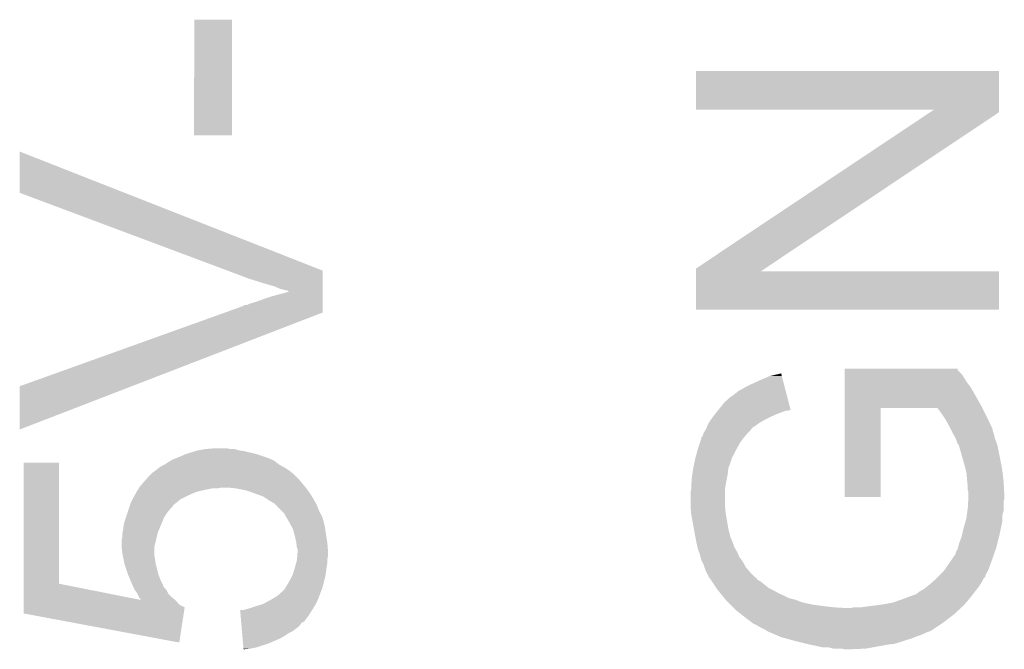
# Model space of a CAD drawing. Extents: x -4 to 126, y -8 to 66.
# Tile 23 of 256: x 24.09 to 27.79, y -0.81 to 1.55. Entities that reach past the tile are written whole.
import ezdxf

# ---------------------------------------------------------------- set-up
doc = ezdxf.new("R2010")
doc.units = 0
doc.layers.add('CLICKER_2_FOR_TMPM4L4A_V104_GTO', color=11, linetype='CONTINUOUS')

msp = doc.modelspace()

# ---------------------------------------------------------------- linework, layer by layer
at = {"layer": 'CLICKER_2_FOR_TMPM4L4A_V104_GTO'}
for points in [[(24.74468, 1.117622), (24.7447, 1.551918), (24.886898, 1.117622), (24.88692, 1.551918)], [(24.7447, 1.551918), (24.744702, 1.55194), (24.88692, 1.551918), (24.744702, 1.55194)], [(26.62936, 1.214142), (26.62938, 1.358878), (27.767272, 1.214142), (27.76728, 1.358878)], [(26.62938, 1.358878), (26.629382, 1.3589), (27.76728, 1.358878), (26.629382, 1.3589)], [(27.523368, 1.21412), (26.62936, 1.214142), (27.767272, 1.21412), (27.767272, 1.214142)], [(26.629368, 0.617224), (27.508144, 1.203956), (26.888494, 0.617224), (27.767272, 1.203956)], [(27.508144, 1.203956), (27.523368, 1.21412), (27.767272, 1.203956), (27.767272, 1.21412)], [(24.886898, 1.1176), (24.74468, 1.117622), (24.886898, 1.1176), (24.886898, 1.117622)], [(24.08936, 0.901716), (24.08939, 1.056628), (24.483698, 0.901716), (24.08939, 1.056628)], [(24.869936, 0.609584), (24.08936, 0.901716), (25.22728, 0.609584), (24.483698, 0.901716)], [(24.9174, 0.59182), (24.869936, 0.609584), (25.227278, 0.59182), (25.22728, 0.609584)], [(24.95042, 0.579118), (24.9174, 0.59182), (25.227276, 0.579118), (25.227278, 0.59182)], [(26.62936, 0.462302), (26.629366, 0.607038), (27.767258, 0.462302), (27.76728, 0.607038)], [(26.629366, 0.60706), (26.629368, 0.617224), (26.873272, 0.60706), (26.888494, 0.617224)], [(26.629366, 0.607038), (26.629366, 0.60706), (27.76728, 0.607038), (26.873272, 0.60706)], [(25.01646, 0.5588), (24.95042, 0.579118), (25.227274, 0.5588), (25.227276, 0.579118)], [(25.0444, 0.551182), (25.01646, 0.5588), (25.227274, 0.551182), (25.227274, 0.5588)], [(25.03678, 0.513078), (25.102654, 0.53086), (25.22727, 0.513078), (25.227272, 0.53086)], [(25.067258, 0.54102), (25.0444, 0.551182), (25.227272, 0.54102), (25.227274, 0.551182)], [(25.087578, 0.53594), (25.067258, 0.54102), (25.227272, 0.53594), (25.227272, 0.54102)], [(25.097736, 0.533402), (25.092656, 0.53594), (25.227272, 0.533402), (25.227272, 0.53594)], [(25.100274, 0.530866), (25.097736, 0.533402), (25.227272, 0.530866), (25.227272, 0.533402)], [(25.102654, 0.53086), (25.100274, 0.530866), (25.227272, 0.53086), (25.227272, 0.530866)], [(24.942804, 0.480062), (24.952962, 0.485142), (25.227268, 0.480062), (25.227268, 0.485142)], [(24.952962, 0.485142), (24.97836, 0.492758), (25.227268, 0.485142), (25.227268, 0.492758)], [(24.97836, 0.492758), (25.0063, 0.50292), (25.227268, 0.492758), (25.22727, 0.50292)], [(25.0063, 0.50292), (25.03678, 0.513078), (25.22727, 0.50292), (25.22727, 0.513078)], [(24.089376, 0.175264), (24.86077, 0.452116), (24.51028, 0.175264), (25.227266, 0.452116)], [(24.86077, 0.452116), (24.9174, 0.47244), (25.227266, 0.452116), (25.227266, 0.47244)], [(24.9174, 0.47244), (24.922484, 0.47498), (25.227266, 0.47244), (25.227268, 0.47498)], [(24.922484, 0.47498), (24.927566, 0.474986), (25.227268, 0.47498), (25.227268, 0.474986)], [(24.927566, 0.474986), (24.932646, 0.48006), (25.227268, 0.474986), (25.227268, 0.48006)], [(24.932646, 0.48006), (24.942804, 0.480062), (25.227268, 0.48006), (25.227268, 0.480062)], [(27.767258, 0.46228), (26.62936, 0.462302), (27.767258, 0.46228), (27.767258, 0.462302)], [(26.906222, 0.21336), (26.949406, 0.2235), (26.952034, 0.21336), (26.949406, 0.2235)], [(27.18818, 0.241278), (27.188182, 0.2413), (27.61234, 0.241278), (27.188182, 0.2413)], [(27.18818, 0.236214), (27.18818, 0.241278), (27.612346, 0.236214), (27.61234, 0.241278)], [(27.18818, 0.223518), (27.18818, 0.236214), (27.62504, 0.223518), (27.612346, 0.236214)], [(27.18818, 0.213358), (27.18818, 0.223518), (27.632662, 0.213358), (27.62504, 0.223518)], [(26.83764, 0.18288), (26.87066, 0.19812), (26.95993, 0.18288), (26.955982, 0.19812)], [(26.87066, 0.19812), (26.906222, 0.21336), (26.955982, 0.19812), (26.952034, 0.21336)], [(27.188178, 0.18542), (27.18818, 0.20066), (27.65044, 0.18542), (27.640278, 0.20066)], [(27.188178, 0.172718), (27.188178, 0.18542), (27.660602, 0.172718), (27.65044, 0.18542)], [(27.18818, 0.20066), (27.18818, 0.213358), (27.640278, 0.20066), (27.632662, 0.213358)], [(24.08936, 0.012732), (24.089376, 0.175264), (24.08936, 0.012732), (24.51028, 0.175264)], [(26.77668, 0.14732), (26.789382, 0.157482), (26.969142, 0.14732), (26.966508, 0.157482)], [(26.789382, 0.157482), (26.81224, 0.17018), (26.966508, 0.157482), (26.96322, 0.17018)], [(26.81224, 0.17018), (26.83764, 0.18288), (26.96322, 0.17018), (26.95993, 0.18288)], [(27.188176, 0.13716), (27.188178, 0.172718), (27.68092, 0.13716), (27.660602, 0.172718)], [(26.713688, 0.08636), (26.73604, 0.1143), (26.984932, 0.08636), (26.977696, 0.1143)], [(26.73604, 0.1143), (26.761444, 0.137162), (26.977696, 0.1143), (26.971772, 0.137162)], [(26.761444, 0.137162), (26.76652, 0.139702), (26.971772, 0.137162), (26.971114, 0.139702)], [(26.76652, 0.139702), (26.77668, 0.14732), (26.971114, 0.139702), (26.969142, 0.14732)], [(27.188174, 0.09652), (27.188176, 0.13716), (27.70378, 0.09652), (27.68092, 0.13716)], [(26.701496, 0.07112), (26.707592, 0.07874), (26.93416, 0.07112), (26.95448, 0.07874)], [(26.707592, 0.07874), (26.711654, 0.083818), (26.95448, 0.07874), (26.969718, 0.083818)], [(26.711654, 0.083818), (26.711656, 0.08382), (26.969718, 0.083818), (26.977336, 0.08382)], [(26.711656, 0.08382), (26.713686, 0.086358), (26.977336, 0.08382), (26.982416, 0.086358)], [(26.713686, 0.086358), (26.713688, 0.08636), (26.982416, 0.086358), (26.984932, 0.08636)], [(27.18816, -0.241278), (27.188174, 0.093958), (27.322758, -0.241278), (27.32278, 0.093958)], [(27.188174, 0.09398), (27.188174, 0.09652), (27.70505, 0.09398), (27.70378, 0.09652)], [(27.188174, 0.093958), (27.188174, 0.09398), (27.32278, 0.093958), (27.536132, 0.09398)], [(27.55138, 0.07366), (27.536132, 0.09398), (27.71521, 0.07366), (27.70505, 0.09398)], [(26.670846, 0.02286), (26.67762, 0.0381), (26.847796, 0.02286), (26.868118, 0.0381)], [(26.67762, 0.0381), (26.677622, 0.038102), (26.868118, 0.0381), (26.86812, 0.038102)], [(26.677622, 0.038102), (26.68651, 0.0508), (26.86812, 0.038102), (26.89098, 0.0508)], [(26.68651, 0.0508), (26.693622, 0.06096), (26.89098, 0.0508), (26.9113, 0.06096)], [(26.693622, 0.06096), (26.6954, 0.0635), (26.9113, 0.06096), (26.917014, 0.0635)], [(26.6954, 0.0635), (26.701496, 0.07112), (26.917014, 0.0635), (26.93416, 0.07112)], [(27.563234, 0.05588), (27.55138, 0.07366), (27.7241, 0.05588), (27.71521, 0.07366)], [(27.56662, 0.0508), (27.563234, 0.05588), (27.726492, 0.0508), (27.7241, 0.05588)], [(27.57932, 0.02794), (27.56662, 0.0508), (27.737248, 0.02794), (27.726492, 0.0508)], [(26.6573, -0.002538), (26.663104, 0.00762), (26.8224, -0.002538), (26.832558, 0.00762)], [(26.663104, 0.00762), (26.66746, 0.015242), (26.832558, 0.00762), (26.838276, 0.015242)], [(26.66746, 0.015242), (26.668586, 0.017778), (26.838276, 0.015242), (26.84018, 0.017778)], [(26.668586, 0.017778), (26.670842, 0.022854), (26.84018, 0.017778), (26.845254, 0.022854)], [(26.670842, 0.022854), (26.670846, 0.02286), (26.845254, 0.022854), (26.847796, 0.02286)], [(27.586942, 0.012696), (27.57932, 0.02794), (27.74442, 0.012696), (27.737248, 0.02794)], [(27.589482, 0.007618), (27.586942, 0.012696), (27.744422, 0.007618), (27.74442, 0.012696)], [(27.59202, 0.00254), (27.589482, 0.007618), (27.746116, 0.00254), (27.744422, 0.007618)], [(27.597828, -0.007622), (27.59202, 0.00254), (27.7495, -0.007622), (27.746116, 0.00254)], [(26.643752, -0.0381), (26.649678, -0.02032), (26.794458, -0.0381), (26.80716, -0.02032)], [(26.649678, -0.02032), (26.64968, -0.020316), (26.80716, -0.02032), (26.807162, -0.020316)], [(26.64968, -0.020316), (26.649686, -0.017774), (26.807162, -0.020316), (26.80928, -0.017774)], [(26.649686, -0.017774), (26.652222, -0.015236), (26.80928, -0.017774), (26.811396, -0.015236)], [(26.652222, -0.015236), (26.65476, -0.010158), (26.811396, -0.015236), (26.815628, -0.010158)], [(26.65476, -0.010158), (26.656452, -0.00508), (26.815628, -0.010158), (26.81986, -0.00508)], [(26.656452, -0.00508), (26.6573, -0.002538), (26.81986, -0.00508), (26.8224, -0.002538)], [(27.60218, -0.015238), (27.597828, -0.007622), (27.751026, -0.015238), (27.7495, -0.007622)], [(27.60436, -0.020322), (27.60218, -0.015238), (27.752042, -0.020322), (27.751026, -0.015238)], [(27.6098, -0.033018), (27.60436, -0.020322), (27.75712, -0.033018), (27.752042, -0.020322)], [(27.6098, -0.033022), (27.6098, -0.033018), (27.757122, -0.033022), (27.75712, -0.033018)], [(27.61234, -0.040636), (27.6098, -0.033022), (27.75966, -0.040636), (27.757122, -0.033022)], [(24.71674, -0.07874), (24.73198, -0.07366), (24.975818, -0.07874), (24.954228, -0.07366)], [(24.73198, -0.07366), (24.748912, -0.06858), (24.954228, -0.07366), (24.932638, -0.06858)], [(24.748912, -0.06858), (24.75738, -0.06604), (24.932638, -0.06858), (24.914862, -0.06604)], [(24.75738, -0.06604), (24.785318, -0.06096), (24.914862, -0.06604), (24.897084, -0.06096)], [(24.785318, -0.06096), (24.813258, -0.05842), (24.881842, -0.06096), (24.869142, -0.05842)], [(26.629528, -0.08636), (26.636302, -0.06096), (26.769058, -0.08636), (26.78176, -0.06096)], [(26.636302, -0.06096), (26.63698, -0.05842), (26.78176, -0.06096), (26.78317, -0.05842)], [(26.63698, -0.05842), (26.643752, -0.0381), (26.78317, -0.05842), (26.794458, -0.0381)], [(27.614878, -0.04318), (27.61234, -0.040636), (27.760508, -0.04318), (27.75966, -0.040636)], [(27.61742, -0.04826), (27.614878, -0.04318), (27.7622, -0.04826), (27.760508, -0.04318)], [(27.617422, -0.048262), (27.61742, -0.04826), (27.7622, -0.048262), (27.7622, -0.04826)], [(27.631936, -0.09906), (27.617422, -0.048262), (27.77236, -0.09906), (27.7622, -0.048262)], [(24.632922, -0.119378), (24.648158, -0.109222), (25.064716, -0.119378), (25.051174, -0.109222)], [(24.648158, -0.109222), (24.657046, -0.104142), (25.051174, -0.109222), (25.0444, -0.104142)], [(24.657046, -0.104142), (24.66594, -0.09906), (25.0444, -0.104142), (25.032968, -0.09906)], [(24.66594, -0.09906), (24.679486, -0.09398), (25.032968, -0.09906), (25.021538, -0.09398)], [(24.679486, -0.09398), (24.68626, -0.09144), (25.021538, -0.09398), (25.013918, -0.09144)], [(24.68626, -0.09144), (24.70912, -0.08128), (25.013918, -0.09144), (24.983438, -0.08128)], [(24.70912, -0.08128), (24.71674, -0.07874), (24.983438, -0.08128), (24.975818, -0.07874)], [(26.623554, -0.11176), (26.62682, -0.09652), (26.7589, -0.11176), (26.76398, -0.09652)], [(26.62682, -0.09652), (26.62885, -0.088904), (26.76398, -0.09652), (26.76652, -0.088904)], [(26.62885, -0.088904), (26.629528, -0.08636), (26.76652, -0.088904), (26.769058, -0.08636)], [(27.63774, -0.11938), (27.631936, -0.09906), (27.77617, -0.11938), (27.77236, -0.09906)], [(24.104604, -0.566424), (24.10462, -0.111782), (24.236698, -0.566424), (24.23668, -0.111782)], [(24.10462, -0.111782), (24.104622, -0.11176), (24.23668, -0.111782), (24.104622, -0.11176)], [(24.5872, -0.14986), (24.590994, -0.14733), (25.110454, -0.14986), (25.11044, -0.14733)], [(24.590994, -0.14733), (24.59482, -0.14478), (25.11044, -0.14733), (25.106618, -0.14478)], [(24.59482, -0.14478), (24.60498, -0.13716), (25.106618, -0.14478), (25.095196, -0.13716)], [(24.60498, -0.13716), (24.611328, -0.13208), (25.095196, -0.13716), (25.08758, -0.13208)], [(24.611328, -0.13208), (24.617682, -0.126998), (25.08758, -0.13208), (25.078432, -0.126998)], [(24.617682, -0.126998), (24.632914, -0.119382), (25.078432, -0.126998), (25.06472, -0.119382)], [(24.632914, -0.119382), (24.632922, -0.119378), (25.06472, -0.119382), (25.064716, -0.119378)], [(26.615934, -0.154938), (26.6192, -0.132082), (26.74874, -0.154938), (26.75128, -0.132082)], [(26.6192, -0.132082), (26.623554, -0.11176), (26.75128, -0.132082), (26.7589, -0.11176)], [(27.64282, -0.1397), (27.63774, -0.11938), (27.77998, -0.1397), (27.77617, -0.11938)], [(27.64536, -0.14986), (27.64282, -0.1397), (27.781176, -0.14986), (27.77998, -0.1397)], [(24.54148, -0.200658), (24.56148, -0.1778), (25.15997, -0.200658), (25.14092, -0.1778)], [(24.56148, -0.1778), (24.577038, -0.16002), (25.14092, -0.1778), (25.12314, -0.16002)], [(24.577038, -0.16002), (24.584656, -0.152402), (25.12314, -0.16002), (25.11552, -0.152402)], [(24.584656, -0.152402), (24.587192, -0.149866), (25.11552, -0.152402), (25.110454, -0.149866)], [(24.587192, -0.149866), (24.5872, -0.14986), (25.110454, -0.149866), (25.110454, -0.14986)], [(26.61158, -0.19812), (26.61306, -0.18034), (26.740696, -0.19812), (26.74366, -0.18034)], [(26.61306, -0.18034), (26.61412, -0.16764), (26.74366, -0.18034), (26.746198, -0.16764)], [(26.61412, -0.16764), (26.615934, -0.154938), (26.746198, -0.16764), (26.74874, -0.154938)], [(27.6479, -0.1778), (27.64536, -0.14986), (27.784464, -0.1778), (27.781176, -0.14986)], [(27.648408, -0.18288), (27.6479, -0.1778), (27.78506, -0.18288), (27.784464, -0.1778)], [(27.65044, -0.2032), (27.648408, -0.18288), (27.78613, -0.2032), (27.78506, -0.18288)], [(24.521724, -0.23368), (24.528778, -0.220982), (24.72436, -0.23368), (24.754838, -0.220982)], [(24.528778, -0.220982), (24.52878, -0.22098), (24.754838, -0.220982), (24.754846, -0.22098)], [(24.52878, -0.22098), (24.533542, -0.21336), (24.754846, -0.22098), (24.78786, -0.21336)], [(24.533542, -0.21336), (24.536716, -0.20828), (24.78786, -0.21336), (24.813258, -0.20828)], [(24.536716, -0.20828), (24.538304, -0.20574), (24.833578, -0.20828), (24.843738, -0.20574)], [(24.538304, -0.20574), (24.54148, -0.200658), (25.164204, -0.20574), (25.15997, -0.200658)], [(24.899622, -0.20828), (24.876758, -0.20574), (25.16632, -0.20828), (25.164204, -0.20574)], [(24.940258, -0.2159), (24.899622, -0.20828), (25.171764, -0.2159), (25.16632, -0.20828)], [(24.968708, -0.22606), (24.940258, -0.2159), (25.17902, -0.22606), (25.171764, -0.2159)], [(26.60904, -0.220978), (26.611578, -0.210822), (26.73858, -0.220978), (26.73858, -0.210822)], [(26.60904, -0.274322), (26.60904, -0.220978), (26.73858, -0.274322), (26.73858, -0.220978)], [(26.611578, -0.210822), (26.61158, -0.210818), (26.73858, -0.210822), (26.73858, -0.210818)], [(26.61158, -0.210818), (26.61158, -0.19812), (26.73858, -0.210818), (26.740696, -0.19812)], [(27.65044, -0.213358), (27.65044, -0.2032), (27.786666, -0.213358), (27.78613, -0.2032)], [(27.65298, -0.223518), (27.65044, -0.213358), (27.7872, -0.223518), (27.786666, -0.213358)], [(24.50592, -0.26416), (24.51354, -0.24892), (24.675254, -0.26416), (24.69388, -0.24892)], [(24.51354, -0.24892), (24.51608, -0.24384), (24.69388, -0.24892), (24.70404, -0.24384)], [(24.51608, -0.24384), (24.521724, -0.23368), (24.70404, -0.24384), (24.72436, -0.23368)], [(24.97582, -0.2286), (24.968708, -0.22606), (25.180608, -0.2286), (25.17902, -0.22606)], [(25.003758, -0.23876), (24.97582, -0.2286), (25.186958, -0.23876), (25.180608, -0.2286)], [(25.01519, -0.24638), (25.003758, -0.23876), (25.191718, -0.24638), (25.186958, -0.23876)], [(25.02662, -0.254), (25.01519, -0.24638), (25.195952, -0.254), (25.191718, -0.24638)], [(25.044398, -0.264158), (25.02662, -0.254), (25.201598, -0.264158), (25.195952, -0.254)], [(27.322758, -0.2413), (27.18816, -0.241278), (27.322758, -0.2413), (27.322758, -0.241278)], [(27.651784, -0.259082), (27.65253, -0.246382), (27.78506, -0.259082), (27.7876, -0.246382)], [(27.65253, -0.246382), (27.65298, -0.238762), (27.7876, -0.246382), (27.7876, -0.238762)], [(27.65298, -0.231138), (27.65298, -0.223518), (27.7876, -0.231138), (27.7872, -0.223518)], [(27.65298, -0.238762), (27.65298, -0.231138), (27.7876, -0.238762), (27.7876, -0.231138)], [(24.494066, -0.299722), (24.499146, -0.28448), (24.64308, -0.299722), (24.65578, -0.28448)], [(24.499146, -0.28448), (24.501686, -0.27686), (24.65578, -0.28448), (24.663398, -0.27686)], [(24.501686, -0.27686), (24.503378, -0.271784), (24.663398, -0.27686), (24.665938, -0.271784)], [(24.503378, -0.271784), (24.50592, -0.26416), (24.665938, -0.271784), (24.675254, -0.26416)], [(25.04948, -0.269238), (25.044398, -0.264158), (25.20442, -0.269238), (25.201598, -0.264158)], [(25.049484, -0.26924), (25.04948, -0.269238), (25.20442, -0.26924), (25.20442, -0.269238)], [(25.054546, -0.271774), (25.049484, -0.26924), (25.205434, -0.271774), (25.20442, -0.26924)], [(25.05456, -0.274314), (25.054546, -0.271774), (25.20645, -0.274314), (25.205434, -0.271774)], [(25.074882, -0.29464), (25.05456, -0.274314), (25.21458, -0.29464), (25.20645, -0.274314)], [(25.082498, -0.302258), (25.074882, -0.29464), (25.21839, -0.302258), (25.21458, -0.29464)], [(26.609252, -0.27686), (26.60904, -0.274322), (26.73858, -0.27686), (26.73858, -0.274322)], [(26.61137, -0.30226), (26.609252, -0.27686), (26.74112, -0.30226), (26.73858, -0.27686)], [(27.646714, -0.309882), (27.649084, -0.292104), (27.77998, -0.309882), (27.78506, -0.292104)], [(27.649084, -0.292104), (27.65044, -0.28194), (27.78506, -0.292104), (27.78506, -0.28194)], [(27.65044, -0.28194), (27.651784, -0.259082), (27.78506, -0.28194), (27.78506, -0.259082)], [(24.48052, -0.342898), (24.4856, -0.32512), (24.621236, -0.342898), (24.628348, -0.32512)], [(24.4856, -0.32512), (24.487292, -0.32004), (24.628348, -0.32512), (24.63038, -0.32004)], [(24.487292, -0.32004), (24.494066, -0.299722), (24.63038, -0.32004), (24.64308, -0.299722)], [(25.092874, -0.320042), (25.082498, -0.302258), (25.227282, -0.320042), (25.21839, -0.302258)], [(25.10028, -0.33274), (25.092874, -0.320042), (25.230746, -0.33274), (25.227282, -0.320042)], [(25.108594, -0.34798), (25.10028, -0.33274), (25.2349, -0.34798), (25.230746, -0.33274)], [(26.61158, -0.304802), (26.61137, -0.30226), (26.741584, -0.304802), (26.74112, -0.30226)], [(26.616198, -0.3302), (26.61158, -0.304802), (26.7462, -0.3302), (26.741584, -0.304802)], [(26.62174, -0.36068), (26.616198, -0.3302), (26.75128, -0.36068), (26.7462, -0.3302)], [(27.6352, -0.3556), (27.64173, -0.332742), (27.775166, -0.3556), (27.77998, -0.332742)], [(27.64173, -0.332742), (27.64536, -0.320038), (27.77998, -0.332742), (27.77998, -0.320038)], [(27.64536, -0.320038), (27.646714, -0.309882), (27.77998, -0.320038), (27.77998, -0.309882)], [(24.47544, -0.375918), (24.47798, -0.36068), (24.60752, -0.375918), (24.61387, -0.36068)], [(24.47798, -0.36068), (24.480156, -0.34544), (24.61387, -0.36068), (24.62022, -0.34544)], [(24.480156, -0.34544), (24.48052, -0.342898), (24.62022, -0.34544), (24.621236, -0.342898)], [(25.11552, -0.360678), (25.108594, -0.34798), (25.236854, -0.360678), (25.2349, -0.34798)], [(25.12314, -0.38862), (25.11552, -0.360678), (25.241154, -0.38862), (25.236854, -0.360678)], [(26.62682, -0.38862), (26.62174, -0.36068), (26.758268, -0.38862), (26.75128, -0.36068)], [(27.629338, -0.381), (27.6352, -0.3556), (27.76982, -0.381), (27.775166, -0.3556)], [(24.4729, -0.398778), (24.47544, -0.388618), (24.602244, -0.398778), (24.604588, -0.388618)], [(24.4729, -0.40894), (24.4729, -0.398778), (24.5999, -0.40894), (24.602244, -0.398778)], [(24.47544, -0.375922), (24.47544, -0.375918), (24.60752, -0.375922), (24.60752, -0.375918)], [(24.47544, -0.388618), (24.47544, -0.375922), (24.604588, -0.388618), (24.60752, -0.375922)], [(25.12822, -0.411482), (25.12314, -0.38862), (25.24467, -0.411482), (25.241154, -0.38862)], [(26.62733, -0.391162), (26.62682, -0.38862), (26.758902, -0.391162), (26.758268, -0.38862)], [(26.6319, -0.41402), (26.62733, -0.391162), (26.768426, -0.41402), (26.758902, -0.391162)], [(27.617422, -0.41656), (27.62758, -0.388618), (27.760928, -0.41656), (27.767914, -0.388618)], [(27.62758, -0.388618), (27.629338, -0.381), (27.767914, -0.388618), (27.76982, -0.381)], [(24.4729, -0.429262), (24.4729, -0.40894), (24.59482, -0.429262), (24.5999, -0.40894)], [(24.4729, -0.434338), (24.4729, -0.429262), (24.59482, -0.434338), (24.59482, -0.429262)], [(24.47544, -0.45466), (24.4729, -0.434338), (24.59482, -0.45466), (24.59482, -0.434338)], [(25.128538, -0.414018), (25.12822, -0.411482), (25.24506, -0.414018), (25.24467, -0.411482)], [(25.13076, -0.431796), (25.128538, -0.414018), (25.246428, -0.431796), (25.24506, -0.414018)], [(25.133298, -0.436876), (25.13076, -0.431796), (25.24682, -0.436876), (25.246428, -0.431796)], [(25.1333, -0.447038), (25.133298, -0.436876), (25.2476, -0.447038), (25.24682, -0.436876)], [(26.633596, -0.421644), (26.6319, -0.41402), (26.7716, -0.421644), (26.768426, -0.41402)], [(26.63416, -0.424184), (26.633596, -0.421644), (26.771602, -0.424184), (26.7716, -0.421644)], [(26.636416, -0.434338), (26.63416, -0.424184), (26.77668, -0.434338), (26.771602, -0.424184)], [(26.63698, -0.436878), (26.636416, -0.434338), (26.778204, -0.436878), (26.77668, -0.434338)], [(26.640792, -0.447042), (26.63698, -0.436878), (26.7843, -0.447042), (26.778204, -0.436878)], [(27.607262, -0.444498), (27.612342, -0.436878), (27.752674, -0.444498), (27.755342, -0.436878)], [(27.612342, -0.436878), (27.613612, -0.431798), (27.755342, -0.436878), (27.75712, -0.431798)], [(27.613612, -0.431798), (27.617422, -0.41656), (27.75712, -0.431798), (27.760928, -0.41656)], [(24.476458, -0.459742), (24.47544, -0.45466), (24.59482, -0.459742), (24.59482, -0.45466)], [(24.478998, -0.47244), (24.476458, -0.459742), (24.59736, -0.47244), (24.59482, -0.459742)], [(24.482554, -0.49022), (24.478998, -0.47244), (24.5999, -0.49022), (24.59736, -0.47244)], [(25.127988, -0.487682), (25.13076, -0.477518), (25.24506, -0.487682), (25.24506, -0.477518)], [(25.13076, -0.477518), (25.131182, -0.472442), (25.24506, -0.477518), (25.24506, -0.472442)], [(25.131182, -0.472442), (25.132028, -0.462282), (25.24506, -0.472442), (25.2476, -0.462282)], [(25.132028, -0.462282), (25.1333, -0.447042), (25.2476, -0.462282), (25.2476, -0.447042)], [(25.1333, -0.447042), (25.1333, -0.447038), (25.2476, -0.447042), (25.2476, -0.447038)], [(26.644598, -0.457198), (26.640792, -0.447042), (26.788654, -0.457198), (26.7843, -0.447042)], [(26.646504, -0.464822), (26.644598, -0.457198), (26.791922, -0.464822), (26.788654, -0.457198)], [(26.649678, -0.477518), (26.646504, -0.464822), (26.800992, -0.477518), (26.791922, -0.464822)], [(26.65222, -0.4826), (26.649678, -0.477518), (26.804622, -0.4826), (26.800992, -0.477518)], [(27.585374, -0.4826), (27.60472, -0.454656), (27.73934, -0.4826), (27.74912, -0.454656)], [(27.60472, -0.454656), (27.604722, -0.449576), (27.74912, -0.454656), (27.750896, -0.449576)], [(27.604722, -0.449576), (27.607262, -0.444498), (27.750896, -0.449576), (27.752674, -0.444498)], [(24.48306, -0.492758), (24.482554, -0.49022), (24.600536, -0.492758), (24.5999, -0.49022)], [(24.49576, -0.53086), (24.48306, -0.492758), (24.610062, -0.53086), (24.600536, -0.492758)], [(25.115522, -0.530858), (25.12314, -0.50546), (25.238528, -0.530858), (25.242156, -0.50546)], [(25.12314, -0.50546), (25.123832, -0.50292), (25.242156, -0.50546), (25.24252, -0.50292)], [(25.123832, -0.50292), (25.127988, -0.487682), (25.24252, -0.50292), (25.24506, -0.487682)], [(26.6573, -0.49276), (26.65222, -0.4826), (26.810266, -0.49276), (26.804622, -0.4826)], [(26.661534, -0.50546), (26.6573, -0.49276), (26.81732, -0.50546), (26.810266, -0.49276)], [(26.66238, -0.508002), (26.661534, -0.50546), (26.819544, -0.508002), (26.81732, -0.50546)], [(26.66746, -0.5207), (26.66238, -0.508002), (26.830654, -0.5207), (26.819544, -0.508002)], [(27.559, -0.5207), (27.566032, -0.51054), (27.7241, -0.5207), (27.72918, -0.51054)], [(27.566032, -0.51054), (27.585374, -0.4826), (27.72918, -0.51054), (27.73934, -0.4826)], [(24.495762, -0.530862), (24.49576, -0.53086), (24.610062, -0.530862), (24.610062, -0.53086)], [(24.504228, -0.55118), (24.495762, -0.530862), (24.61768, -0.55118), (24.610062, -0.530862)], [(24.50846, -0.56134), (24.504228, -0.55118), (24.62276, -0.56134), (24.61768, -0.55118)], [(25.0952, -0.56896), (25.10536, -0.55118), (25.229818, -0.56896), (25.234264, -0.55118)], [(25.10536, -0.55118), (25.11171, -0.53848), (25.234264, -0.55118), (25.23744, -0.53848)], [(25.11171, -0.53848), (25.115522, -0.530858), (25.23744, -0.53848), (25.238528, -0.530858)], [(26.670002, -0.52578), (26.66746, -0.5207), (26.835098, -0.52578), (26.830654, -0.5207)], [(26.67254, -0.530858), (26.670002, -0.52578), (26.84018, -0.530858), (26.835098, -0.52578)], [(26.677616, -0.538474), (26.67254, -0.530858), (26.847798, -0.538474), (26.84018, -0.530858)], [(26.67762, -0.543538), (26.677616, -0.538474), (26.852864, -0.543538), (26.847798, -0.538474)], [(26.68015, -0.54356), (26.67762, -0.543538), (26.852886, -0.54356), (26.852864, -0.543538)], [(26.680156, -0.543568), (26.68015, -0.54356), (26.855424, -0.543568), (26.852886, -0.54356)], [(26.685236, -0.551184), (26.680156, -0.543568), (26.860504, -0.551184), (26.855424, -0.543568)], [(26.690314, -0.5588), (26.685236, -0.551184), (26.8732, -0.5588), (26.860504, -0.551184)], [(27.519314, -0.558798), (27.530738, -0.548644), (27.70378, -0.558798), (27.708858, -0.548644)], [(27.530738, -0.548644), (27.5336, -0.5461), (27.708858, -0.548644), (27.711398, -0.5461)], [(27.5336, -0.5461), (27.53614, -0.54356), (27.711398, -0.5461), (27.713938, -0.54356)], [(27.53614, -0.54356), (27.541216, -0.538484), (27.713938, -0.54356), (27.716478, -0.538484)], [(27.541216, -0.538484), (27.543756, -0.535944), (27.716478, -0.538484), (27.71648, -0.535944)], [(27.543756, -0.535944), (27.559, -0.5207), (27.71648, -0.535944), (27.7241, -0.5207)], [(24.1046, -0.627342), (24.104604, -0.566424), (24.544, -0.627342), (24.236698, -0.566424)], [(24.513082, -0.571504), (24.50846, -0.56134), (24.62784, -0.571504), (24.62276, -0.56134)], [(24.514236, -0.574046), (24.513082, -0.571504), (24.627844, -0.574046), (24.62784, -0.571504)], [(24.517698, -0.581662), (24.514236, -0.574046), (24.632922, -0.581662), (24.627844, -0.574046)], [(24.52116, -0.589278), (24.517698, -0.581662), (24.640538, -0.589278), (24.632922, -0.581662)], [(24.521166, -0.589284), (24.52116, -0.589278), (24.640542, -0.589284), (24.640538, -0.589278)], [(24.528778, -0.59944), (24.521166, -0.589284), (24.645622, -0.59944), (24.640542, -0.589284)], [(25.07996, -0.59182), (25.0825, -0.58928), (25.222516, -0.59182), (25.223468, -0.58928)], [(25.0825, -0.58928), (25.08758, -0.581662), (25.223468, -0.58928), (25.226324, -0.581662)], [(25.08758, -0.581662), (25.089102, -0.579122), (25.226324, -0.581662), (25.227278, -0.579122)], [(25.089102, -0.579122), (25.0952, -0.56896), (25.227278, -0.579122), (25.229818, -0.56896)], [(26.69709, -0.56896), (26.690314, -0.5588), (26.8859, -0.56896), (26.8732, -0.5588)], [(26.70556, -0.581662), (26.69709, -0.56896), (26.901144, -0.581662), (26.8859, -0.56896)], [(26.71064, -0.58928), (26.70556, -0.581662), (26.91638, -0.58928), (26.901144, -0.581662)], [(26.712704, -0.59182), (26.71064, -0.58928), (26.92146, -0.59182), (26.91638, -0.58928)], [(27.467562, -0.596898), (27.485338, -0.58674), (27.676818, -0.596898), (27.684632, -0.58674)], [(27.485338, -0.58674), (27.491688, -0.58166), (27.684632, -0.58674), (27.68854, -0.58166)], [(27.491688, -0.58166), (27.504388, -0.5715), (27.68854, -0.58166), (27.69616, -0.5715)], [(27.504388, -0.5715), (27.51074, -0.56642), (27.69616, -0.5715), (27.699206, -0.56642)], [(27.51074, -0.56642), (27.519314, -0.558798), (27.699206, -0.56642), (27.70378, -0.558798)], [(24.1046, -0.629922), (24.1046, -0.627342), (24.676102, -0.629922), (24.673008, -0.627342)], [(24.53132, -0.60452), (24.528778, -0.59944), (24.648162, -0.60452), (24.645622, -0.59944)], [(24.53767, -0.61722), (24.53132, -0.60452), (24.66086, -0.61722), (24.648162, -0.60452)], [(24.538938, -0.619756), (24.53767, -0.61722), (24.663904, -0.619756), (24.66086, -0.61722)], [(24.541478, -0.6223), (24.538938, -0.619756), (24.666956, -0.6223), (24.663904, -0.619756)], [(24.544, -0.627342), (24.541478, -0.6223), (24.673008, -0.627342), (24.666956, -0.6223)], [(25.003762, -0.64262), (25.0317, -0.62738), (25.201878, -0.64262), (25.208652, -0.62738)], [(25.0317, -0.62738), (25.044398, -0.61976), (25.208652, -0.62738), (25.21204, -0.61976)], [(25.044398, -0.61976), (25.057102, -0.612138), (25.21204, -0.61976), (25.214898, -0.612138)], [(25.057102, -0.612138), (25.07996, -0.59182), (25.214898, -0.612138), (25.222516, -0.59182)], [(26.723024, -0.60452), (26.712704, -0.59182), (26.944318, -0.60452), (26.92146, -0.59182)], [(26.731278, -0.61468), (26.723024, -0.60452), (26.96718, -0.61468), (26.944318, -0.60452)], [(26.735406, -0.61976), (26.731278, -0.61468), (26.977342, -0.61976), (26.96718, -0.61468)], [(26.737468, -0.622298), (26.735406, -0.61976), (26.98496, -0.622298), (26.977342, -0.61976)], [(26.741598, -0.627382), (26.737468, -0.622298), (27.005282, -0.627382), (26.98496, -0.622298)], [(26.743658, -0.629918), (26.741598, -0.627382), (27.011624, -0.629918), (27.005282, -0.627382)], [(27.3685, -0.637538), (27.41168, -0.6223), (27.643798, -0.637538), (27.656692, -0.6223)], [(27.41168, -0.6223), (27.432002, -0.61468), (27.656692, -0.6223), (27.66314, -0.61468)], [(27.432002, -0.61468), (27.452324, -0.60706), (27.66314, -0.61468), (27.669, -0.60706)], [(27.452324, -0.60706), (27.454866, -0.607054), (27.669, -0.60706), (27.669006, -0.607054)], [(27.454866, -0.607054), (27.457404, -0.604518), (27.669006, -0.607054), (27.670956, -0.604518)], [(27.457404, -0.604518), (27.46248, -0.601978), (27.670956, -0.604518), (27.67291, -0.601978)], [(27.46248, -0.601978), (27.467562, -0.596898), (27.67291, -0.601978), (27.676818, -0.596898)], [(24.1046, -0.645162), (24.1046, -0.629922), (24.688804, -0.645162), (24.676102, -0.629922)], [(24.1046, -0.655338), (24.1046, -0.645162), (24.709118, -0.655338), (24.688804, -0.645162)], [(24.1046, -0.678162), (24.1046, -0.655338), (24.705602, -0.678162), (24.709118, -0.655338)], [(24.918954, -0.683258), (24.917424, -0.66548), (25.17648, -0.683258), (25.18759, -0.66548)], [(24.927562, -0.66548), (24.93772, -0.66294), (25.18759, -0.66548), (25.189178, -0.66294)], [(24.93772, -0.66294), (24.9555, -0.65786), (25.189178, -0.66294), (25.192352, -0.65786)], [(24.9555, -0.65786), (24.97836, -0.65024), (25.192352, -0.65786), (25.197114, -0.65024)], [(24.97836, -0.65024), (25.003762, -0.64262), (25.197114, -0.65024), (25.201878, -0.64262)], [(26.7462, -0.63246), (26.743658, -0.629918), (27.017978, -0.63246), (27.011624, -0.629918)], [(26.75128, -0.63754), (26.7462, -0.63246), (27.033222, -0.63754), (27.017978, -0.63246)], [(26.7589, -0.64516), (26.75128, -0.63754), (27.06878, -0.64516), (27.033222, -0.63754)], [(26.76398, -0.65024), (26.7589, -0.64516), (27.10688, -0.65024), (27.06878, -0.64516)], [(26.76906, -0.65532), (26.76398, -0.65024), (27.15006, -0.65532), (27.10688, -0.65024)], [(26.7716, -0.65786), (26.76906, -0.65532), (27.195778, -0.65786), (27.15006, -0.65532)], [(26.77922, -0.66548), (26.7716, -0.65786), (27.616052, -0.66548), (27.624258, -0.65786)], [(26.798614, -0.680718), (26.77922, -0.66548), (27.599642, -0.680718), (27.616052, -0.66548)], [(27.211022, -0.65786), (27.221182, -0.65532), (27.624258, -0.65786), (27.626992, -0.65532)], [(27.24912, -0.65532), (27.28468, -0.65024), (27.626992, -0.65532), (27.632464, -0.65024)], [(27.28468, -0.65024), (27.305, -0.6477), (27.632464, -0.65024), (27.6352, -0.6477)], [(27.305, -0.6477), (27.32532, -0.64516), (27.6352, -0.6477), (27.637348, -0.64516)], [(27.32532, -0.64516), (27.3685, -0.637538), (27.637348, -0.64516), (27.643798, -0.637538)], [(24.688778, -0.787396), (24.1046, -0.678162), (24.688778, -0.787396), (24.705602, -0.678162)], [(24.920704, -0.703582), (24.918954, -0.683258), (25.16124, -0.703582), (25.17648, -0.683258)], [(26.81478, -0.69342), (26.798614, -0.680718), (27.58303, -0.69342), (27.599642, -0.680718)], [(26.841876, -0.71374), (26.81478, -0.69342), (27.55646, -0.71374), (27.58303, -0.69342)], [(24.92114, -0.70866), (24.920704, -0.703582), (25.158692, -0.70866), (25.16124, -0.703582)], [(24.92136, -0.711204), (24.92114, -0.70866), (25.151078, -0.711204), (25.158692, -0.70866)], [(24.921796, -0.716282), (24.92136, -0.711204), (25.146, -0.716282), (25.151078, -0.711204)], [(24.92267, -0.726442), (24.921796, -0.716282), (25.138378, -0.726442), (25.146, -0.716282)], [(24.923326, -0.73406), (24.92267, -0.726442), (25.12822, -0.73406), (25.138378, -0.726442)], [(24.9242, -0.744222), (24.923326, -0.73406), (25.115518, -0.744222), (25.12822, -0.73406)], [(26.84526, -0.716278), (26.841876, -0.71374), (27.552652, -0.716278), (27.55646, -0.71374)], [(26.8605, -0.7239), (26.84526, -0.716278), (27.541218, -0.7239), (27.552652, -0.716278)], [(26.873202, -0.73152), (26.8605, -0.7239), (27.529786, -0.73152), (27.541218, -0.7239)], [(26.893516, -0.741678), (26.873202, -0.73152), (27.514548, -0.741678), (27.529786, -0.73152)], [(24.924856, -0.751842), (24.9242, -0.744222), (25.100278, -0.751842), (25.115518, -0.744222)], [(24.92573, -0.761998), (24.924856, -0.751842), (25.085042, -0.761998), (25.100278, -0.751842)], [(24.926604, -0.77216), (24.92573, -0.761998), (25.06726, -0.77216), (25.085042, -0.761998)], [(24.928134, -0.78994), (24.926604, -0.77216), (25.02662, -0.78994), (25.06726, -0.77216)], [(26.89606, -0.744218), (26.893516, -0.741678), (27.510738, -0.744218), (27.514548, -0.741678)], [(26.896066, -0.74422), (26.89606, -0.744218), (27.510736, -0.74422), (27.510738, -0.744218)], [(26.89607, -0.744222), (26.896066, -0.74422), (27.508196, -0.744222), (27.510736, -0.74422)], [(26.901992, -0.74676), (26.89607, -0.744222), (27.503118, -0.74676), (27.508196, -0.744222)], [(26.907918, -0.7493), (26.901992, -0.74676), (27.4955, -0.7493), (27.503118, -0.74676)], [(26.91977, -0.75438), (26.907918, -0.7493), (27.48534, -0.75438), (27.4955, -0.7493)], [(26.931622, -0.75946), (26.91977, -0.75438), (27.472642, -0.75946), (27.48534, -0.75438)], [(26.943474, -0.76454), (26.931622, -0.75946), (27.457402, -0.76454), (27.472642, -0.75946)], [(26.949398, -0.76708), (26.943474, -0.76454), (27.451476, -0.76708), (27.457402, -0.76454)], [(26.968034, -0.772162), (26.949398, -0.76708), (27.43962, -0.772162), (27.451476, -0.76708)], [(26.986654, -0.77724), (26.968034, -0.772162), (27.42184, -0.77724), (27.43962, -0.772162)], [(24.929446, -0.80518), (24.928134, -0.78994), (24.980898, -0.80518), (25.02662, -0.78994)], [(24.929882, -0.81026), (24.929446, -0.80518), (24.955502, -0.81026), (24.980898, -0.80518)], [(24.930098, -0.812778), (24.929882, -0.81026), (24.930098, -0.812778), (24.955502, -0.81026)], [(27.00528, -0.78232), (26.986654, -0.77724), (27.4066, -0.78232), (27.42184, -0.77724)], [(27.01544, -0.78486), (27.00528, -0.78232), (27.39898, -0.78486), (27.4066, -0.78232)], [(27.04592, -0.79248), (27.01544, -0.78486), (27.373578, -0.79248), (27.39898, -0.78486)], [(27.05608, -0.79502), (27.04592, -0.79248), (27.35072, -0.79502), (27.373578, -0.79248)], [(27.08148, -0.8001), (27.05608, -0.79502), (27.322778, -0.8001), (27.35072, -0.79502)], [(27.104338, -0.80518), (27.08148, -0.8001), (27.294838, -0.80518), (27.322778, -0.8001)], [(27.144976, -0.81026), (27.127198, -0.80518), (27.266898, -0.81026), (27.294838, -0.80518)], [(27.188158, -0.8128), (27.177998, -0.81026), (27.20594, -0.8128), (27.266898, -0.81026)]]:
    msp.add_solid(points, dxfattribs=at)

doc.saveas('drawing.dxf')
